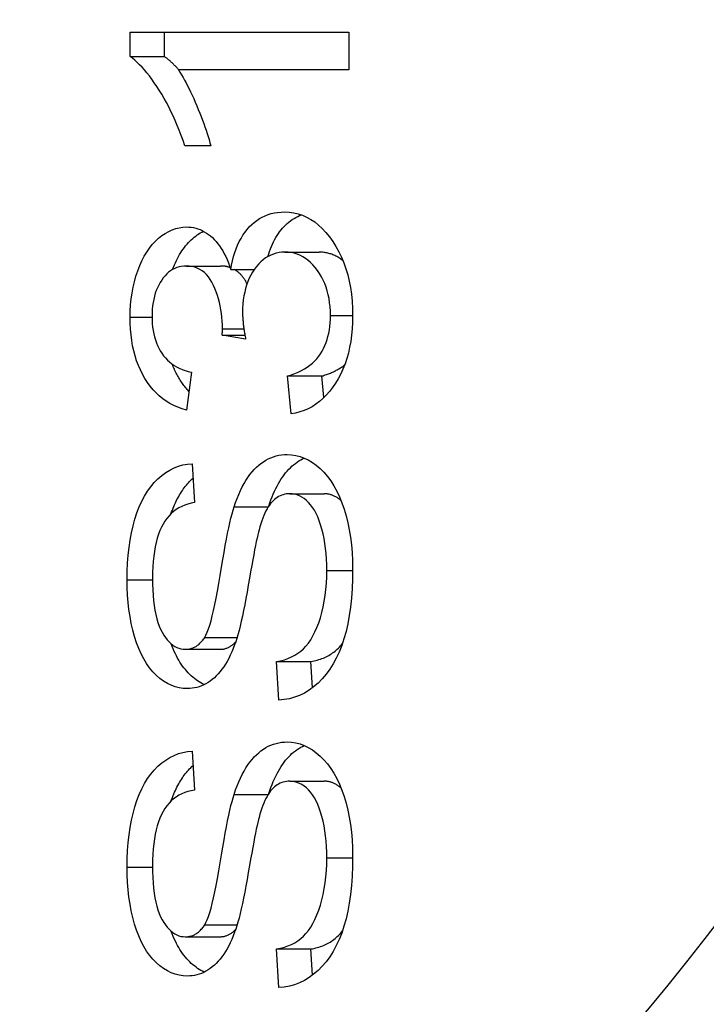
# Model space of a CAD drawing. Header units: inches. Extents: x 4.7 to 53.3, y 4.9 to 37.1.
# Tile 12 of 27: x 38.034 to 38.145, y 21.153 to 21.313. Entities that reach past the tile are written whole.
import ezdxf

# ---------------------------------------------------------------- set-up
doc = ezdxf.new("R2010")
doc.units = ezdxf.units.IN
doc.header["$MEASUREMENT"] = 0
doc.layers.add('Visible Edges(ANSI)', color=7, linetype='Continuous', lineweight=25)
doc.layers.add('Visible Tangent Edges(ANSI)', color=7, linetype='Continuous', lineweight=25)

msp = doc.modelspace()

# ---------------------------------------------------------------- linework, layer by layer
at = {"layer": 'Visible Edges(ANSI)'}
for p, q in [((38.05147, 21.31064), (38.08696, 21.31064)), ((38.05147, 21.30668), (38.05147, 21.31064)), ((38.05704, 21.30668), (38.05704, 21.31064)), ((38.08696, 21.31064), (38.08696, 21.30451)), ((38.05147, 21.30668), (38.05704, 21.30668)), ((38.08696, 21.30451), (38.05931, 21.30451)), ((38.06454, 21.29223), (38.06033, 21.29223)), ((38.07658, 21.27497), (38.08215, 21.27497)), ((38.06055, 21.27272), (38.06612, 21.27272)), ((38.0678, 21.27215), (38.07161, 21.27215)), ((38.0664, 21.26152), (38.07008, 21.26152)), ((38.0702, 21.26087), (38.0664, 21.26152)), ((38.06141, 21.2555), (38.06063, 21.24936)), ((38.07701, 21.25489), (38.08258, 21.25489)), ((38.07758, 21.24875), (38.07701, 21.25489)), ((38.08291, 21.25138), (38.08258, 21.25489)), ((38.06155, 21.24067), (38.0619, 21.23435)), ((38.07736, 21.23579), (38.08293, 21.23579)), ((38.06041, 21.21057), (38.06598, 21.21057)), ((38.07521, 21.20858), (38.08078, 21.20858)), ((38.07559, 21.20233), (38.07521, 21.20858)), ((38.08103, 21.20433), (38.08078, 21.20858)), ((38.06155, 21.19406), (38.0619, 21.18774)), ((38.07736, 21.18919), (38.08293, 21.18919)), ((38.06041, 21.16396), (38.06598, 21.16396)), ((38.07521, 21.16198), (38.08078, 21.16198)), ((38.07559, 21.15573), (38.07521, 21.16198)), ((38.08103, 21.15772), (38.08078, 21.16198))]:
    msp.add_line(p, q, dxfattribs=at)
at = {"layer": 'Visible Edges(ANSI)', "flags": 128}
for points in [[(38.06033, 21.29223), (38.06005, 21.29308), (38.05975, 21.29391), (38.05944, 21.29473), (38.05912, 21.29552), (38.05879, 21.2963), (38.05845, 21.29706), (38.0581, 21.2978), (38.05774, 21.29852), (38.05737, 21.29922), (38.05699, 21.29991), (38.0566, 21.30058), (38.0562, 21.30123), (38.05579, 21.30185), (38.05539, 21.30245), (38.05499, 21.30301), (38.05459, 21.30355), (38.05419, 21.30405), (38.0538, 21.30452), (38.0534, 21.30495), (38.05301, 21.30536), (38.05262, 21.30574), (38.05224, 21.30608), (38.05185, 21.3064), (38.05147, 21.30668)], [(38.05937, 21.30451), (38.05927, 21.30462), (38.05917, 21.30473), (38.05908, 21.30484), (38.05898, 21.30495), (38.05888, 21.30505), (38.05878, 21.30516), (38.05868, 21.30526), (38.05858, 21.30536), (38.05849, 21.30545), (38.05839, 21.30555), (38.05829, 21.30564), (38.05819, 21.30573), (38.0581, 21.30582), (38.058, 21.30591), (38.0579, 21.306), (38.05781, 21.30608), (38.05771, 21.30616), (38.05761, 21.30624), (38.05752, 21.30632), (38.05742, 21.3064), (38.05732, 21.30647), (38.05723, 21.30654), (38.05713, 21.30661), (38.05704, 21.30668)], [(38.05931, 21.30451), (38.05956, 21.30413), (38.0598, 21.30373), (38.06005, 21.30331), (38.0603, 21.30288), (38.06055, 21.30242), (38.0608, 21.30195), (38.06104, 21.30145), (38.06129, 21.30094), (38.06154, 21.30041), (38.06179, 21.29986), (38.06204, 21.29929), (38.06229, 21.29869), (38.06253, 21.2981), (38.06277, 21.29751), (38.06299, 21.29694), (38.0632, 21.29638), (38.06341, 21.29582), (38.0636, 21.29528), (38.06378, 21.29475), (38.06395, 21.29422), (38.06411, 21.29371), (38.06427, 21.29321), (38.06441, 21.29272), (38.06454, 21.29223)], [(38.0678, 21.27215), (38.06793, 21.27288), (38.06808, 21.27358), (38.06826, 21.27425), (38.06846, 21.2749), (38.06867, 21.27552), (38.06891, 21.27611), (38.06917, 21.27667), (38.06946, 21.2772), (38.06976, 21.2777), (38.07009, 21.27818), (38.07043, 21.27863), (38.0708, 21.27905), (38.07119, 21.27944), (38.07159, 21.27979), (38.07201, 21.28012), (38.07245, 21.2804), (38.0729, 21.28066), (38.07337, 21.28088), (38.07385, 21.28106), (38.07435, 21.28122), (38.07486, 21.28134), (38.07539, 21.28142), (38.07594, 21.28147), (38.0765, 21.28149)], [(38.07383, 21.27427), (38.07396, 21.27469), (38.07409, 21.2751), (38.07424, 21.2755), (38.07439, 21.27589), (38.07455, 21.27627), (38.07473, 21.27663), (38.07491, 21.27698), (38.0751, 21.27733), (38.0753, 21.27765), (38.07551, 21.27797), (38.07572, 21.27827), (38.07595, 21.27857), (38.07619, 21.27885), (38.07643, 21.27912), (38.07669, 21.27937), (38.07695, 21.27961), (38.07721, 21.27984), (38.07749, 21.28005), (38.07777, 21.28025), (38.07805, 21.28043), (38.07835, 21.2806), (38.07865, 21.28075), (38.07896, 21.28089), (38.07927, 21.28101)], [(38.0765, 21.28149), (38.07726, 21.28145), (38.078, 21.28136), (38.07872, 21.28119), (38.07942, 21.28096), (38.0801, 21.28066), (38.08076, 21.28029), (38.08141, 21.27986), (38.08203, 21.27936), (38.08263, 21.2788), (38.08322, 21.27817), (38.08378, 21.27747), (38.08433, 21.27671), (38.08484, 21.27589), (38.08531, 21.27504), (38.08574, 21.27416), (38.08612, 21.27324), (38.08646, 21.27229), (38.08675, 21.2713), (38.08699, 21.27028), (38.08719, 21.26922), (38.08735, 21.26813), (38.08746, 21.267), (38.08753, 21.26584), (38.08755, 21.26464)], [(38.05147, 21.26441), (38.05149, 21.26542), (38.05155, 21.26641), (38.05164, 21.26738), (38.05178, 21.26834), (38.05195, 21.26927), (38.05217, 21.27018), (38.05242, 21.27107), (38.05271, 21.27194), (38.05303, 21.27278), (38.05338, 21.27356), (38.05376, 21.2743), (38.05417, 21.27499), (38.05461, 21.27562), (38.05507, 21.2762), (38.05557, 21.27674), (38.05609, 21.27722), (38.05663, 21.27765), (38.05718, 21.27802), (38.05773, 21.27833), (38.0583, 21.27859), (38.05887, 21.27879), (38.05945, 21.27893), (38.06003, 21.27902), (38.06063, 21.27905)], [(38.06063, 21.27905), (38.06101, 21.27904), (38.06138, 21.279), (38.06175, 21.27894), (38.06211, 21.27886), (38.06247, 21.27875), (38.06282, 21.27862), (38.06316, 21.27846), (38.0635, 21.27828), (38.06384, 21.27807), (38.06417, 21.27784), (38.06449, 21.27759), (38.06481, 21.27732), (38.06512, 21.27701), (38.06541, 21.27669), (38.0657, 21.27634), (38.06598, 21.27597), (38.06624, 21.27558), (38.0665, 21.27516), (38.06674, 21.27471), (38.06697, 21.27425), (38.0672, 21.27376), (38.06741, 21.27325), (38.06761, 21.27271), (38.0678, 21.27215)], [(38.05835, 21.27215), (38.0585, 21.27252), (38.05865, 21.27289), (38.05881, 21.27325), (38.05897, 21.2736), (38.05914, 21.27394), (38.05931, 21.27427), (38.05949, 21.27458), (38.05968, 21.27489), (38.05987, 21.27519), (38.06007, 21.27547), (38.06027, 21.27575), (38.06048, 21.27602), (38.0607, 21.27627), (38.06092, 21.27652), (38.06115, 21.27675), (38.06138, 21.27697), (38.06162, 21.27719), (38.06186, 21.27739), (38.06211, 21.27758), (38.06235, 21.27776), (38.0626, 21.27793), (38.06285, 21.27808), (38.0631, 21.27823), (38.06335, 21.27836)], [(38.07658, 21.27497), (38.07609, 21.27495), (38.07562, 21.27489), (38.07515, 21.2748), (38.07471, 21.27466), (38.07427, 21.27449), (38.07385, 21.27428), (38.07345, 21.27403), (38.07306, 21.27374), (38.07269, 21.27342), (38.07233, 21.27305), (38.07198, 21.27265), (38.07165, 21.27221), (38.07134, 21.27174), (38.07106, 21.27125), (38.0708, 21.27073), (38.07057, 21.2702), (38.07037, 21.26964), (38.0702, 21.26907), (38.07005, 21.26847), (38.06993, 21.26786), (38.06983, 21.26722), (38.06977, 21.26656), (38.06972, 21.26588), (38.06971, 21.26518)], [(38.08397, 21.26468), (38.08395, 21.2654), (38.08391, 21.26609), (38.08383, 21.26677), (38.08373, 21.26743), (38.0836, 21.26806), (38.08343, 21.26868), (38.08324, 21.26928), (38.08302, 21.26986), (38.08277, 21.27043), (38.08249, 21.27097), (38.08218, 21.27149), (38.08184, 21.272), (38.08148, 21.27247), (38.0811, 21.27291), (38.08071, 21.2733), (38.08031, 21.27365), (38.07989, 21.27396), (38.07946, 21.27423), (38.07901, 21.27446), (38.07856, 21.27464), (38.07808, 21.27479), (38.0776, 21.27489), (38.0771, 21.27495), (38.07658, 21.27497)], [(38.086, 21.27355), (38.08586, 21.27367), (38.08571, 21.27378), (38.08557, 21.27388), (38.08542, 21.27398), (38.08528, 21.27408), (38.08513, 21.27417), (38.08497, 21.27426), (38.08482, 21.27434), (38.08467, 21.27442), (38.08451, 21.27449), (38.08435, 21.27455), (38.08419, 21.27462), (38.08403, 21.27467), (38.08387, 21.27472), (38.08371, 21.27477), (38.08354, 21.27481), (38.08337, 21.27485), (38.0832, 21.27488), (38.08303, 21.27491), (38.08286, 21.27493), (38.08268, 21.27495), (38.08251, 21.27496), (38.08233, 21.27497), (38.08215, 21.27497)], [(38.06055, 21.27272), (38.06016, 21.27271), (38.05977, 21.27266), (38.0594, 21.27258), (38.05904, 21.27247), (38.0587, 21.27233), (38.05836, 21.27215), (38.05804, 21.27194), (38.05772, 21.27171), (38.05742, 21.27144), (38.05713, 21.27113), (38.05685, 21.2708), (38.05659, 21.27044), (38.05634, 21.27005), (38.05611, 21.26964), (38.0559, 21.26921), (38.05572, 21.26876), (38.05556, 21.2683), (38.05542, 21.26782), (38.0553, 21.26731), (38.0552, 21.26679), (38.05512, 21.26626), (38.05507, 21.2657), (38.05504, 21.26512), (38.05503, 21.26453)], [(38.06645, 21.26251), (38.06644, 21.26316), (38.06641, 21.2638), (38.06636, 21.26442), (38.06629, 21.26504), (38.0662, 21.26564), (38.06609, 21.26624), (38.06596, 21.26682), (38.0658, 21.2674), (38.06563, 21.26796), (38.06544, 21.26851), (38.06523, 21.26905), (38.065, 21.26958), (38.06474, 21.27008), (38.06447, 21.27054), (38.06417, 21.27095), (38.06385, 21.27133), (38.06352, 21.27165), (38.06316, 21.27194), (38.06278, 21.27218), (38.06237, 21.27237), (38.06195, 21.27253), (38.0615, 21.27264), (38.06104, 21.2727), (38.06055, 21.27272)], [(38.06769, 21.27247), (38.06763, 21.27249), (38.06757, 21.27251), (38.06751, 21.27253), (38.06745, 21.27255), (38.06739, 21.27256), (38.06732, 21.27258), (38.06726, 21.2726), (38.0672, 21.27261), (38.06713, 21.27262), (38.06707, 21.27264), (38.067, 21.27265), (38.06694, 21.27266), (38.06687, 21.27267), (38.0668, 21.27268), (38.06674, 21.27269), (38.06667, 21.27269), (38.0666, 21.2727), (38.06653, 21.27271), (38.06647, 21.27271), (38.0664, 21.27272), (38.06633, 21.27272), (38.06626, 21.27272), (38.06619, 21.27272), (38.06612, 21.27272)], [(38.07044, 21.26984), (38.07037, 21.26997), (38.0703, 21.2701), (38.07023, 21.27022), (38.07016, 21.27035), (38.07008, 21.27047), (38.07001, 21.27058), (38.06993, 21.2707), (38.06985, 21.27081), (38.06977, 21.27091), (38.06969, 21.27102), (38.06961, 21.27112), (38.06952, 21.27122), (38.06944, 21.27131), (38.06935, 21.2714), (38.06926, 21.27149), (38.06917, 21.27158), (38.06908, 21.27166), (38.06898, 21.27174), (38.06889, 21.27182), (38.06879, 21.27189), (38.06869, 21.27196), (38.06859, 21.27203), (38.06849, 21.27209), (38.06839, 21.27215)], [(38.06063, 21.24936), (38.05992, 21.24957), (38.05923, 21.24982), (38.05857, 21.25011), (38.05794, 21.25044), (38.05733, 21.25081), (38.05676, 21.25121), (38.05621, 21.25166), (38.05568, 21.25215), (38.05519, 21.25267), (38.05472, 21.25324), (38.05428, 21.25384), (38.05387, 21.25449), (38.05348, 21.25516), (38.05313, 21.25587), (38.05282, 21.2566), (38.05253, 21.25736), (38.05228, 21.25815), (38.05207, 21.25896), (38.05188, 21.2598), (38.05173, 21.26067), (38.05162, 21.26156), (38.05153, 21.26249), (38.05148, 21.26344), (38.05147, 21.26441)], [(38.05503, 21.26453), (38.05504, 21.26394), (38.05507, 21.26337), (38.05512, 21.26281), (38.0552, 21.26227), (38.0553, 21.26175), (38.05542, 21.26125), (38.05557, 21.26076), (38.05573, 21.26029), (38.05592, 21.25983), (38.05613, 21.25939), (38.05636, 21.25897), (38.05661, 21.25857), (38.05689, 21.25818), (38.05719, 21.25782), (38.05751, 21.25748), (38.05785, 21.25717), (38.05822, 21.25687), (38.05861, 21.25661), (38.05902, 21.25636), (38.05945, 21.25614), (38.05991, 21.25595), (38.06039, 21.25577), (38.06089, 21.25562), (38.06141, 21.2555)], [(38.06971, 21.26518), (38.06971, 21.26503), (38.06971, 21.26489), (38.06972, 21.26473), (38.06972, 21.26458), (38.06973, 21.26442), (38.06974, 21.26426), (38.06975, 21.2641), (38.06977, 21.26394), (38.06978, 21.26377), (38.0698, 21.2636), (38.06981, 21.26342), (38.06983, 21.26324), (38.06985, 21.26306), (38.06988, 21.26288), (38.0699, 21.26269), (38.06993, 21.2625), (38.06995, 21.26231), (38.06998, 21.26211), (38.07002, 21.26191), (38.07005, 21.26171), (38.07008, 21.2615), (38.07012, 21.2613), (38.07016, 21.26109), (38.0702, 21.26087)], [(38.07701, 21.25489), (38.07762, 21.25508), (38.07819, 21.25528), (38.07873, 21.25551), (38.07925, 21.25576), (38.07973, 21.25603), (38.08019, 21.25632), (38.08062, 21.25663), (38.08102, 21.25696), (38.08139, 21.25731), (38.08174, 21.25768), (38.08205, 21.25808), (38.08234, 21.25849), (38.0826, 21.25892), (38.08283, 21.25936), (38.08305, 21.25983), (38.08324, 21.2603), (38.08341, 21.2608), (38.08356, 21.2613), (38.08368, 21.26183), (38.08379, 21.26237), (38.08386, 21.26292), (38.08392, 21.26349), (38.08396, 21.26408), (38.08397, 21.26468)], [(38.08755, 21.26464), (38.08753, 21.26356), (38.08747, 21.26251), (38.08738, 21.26149), (38.08724, 21.2605), (38.08707, 21.25954), (38.08686, 21.25861), (38.08661, 21.25772), (38.08632, 21.25685), (38.08599, 21.25602), (38.08562, 21.25522), (38.08522, 21.25445), (38.08478, 21.25371), (38.0843, 21.25301), (38.0838, 21.25236), (38.08328, 21.25177), (38.08274, 21.25122), (38.08218, 21.25073), (38.08159, 21.2503), (38.08098, 21.24991), (38.08034, 21.24957), (38.07969, 21.24929), (38.07901, 21.24906), (38.07831, 21.24888), (38.07758, 21.24875)], [(38.0664, 21.26152), (38.0664, 21.26157), (38.06641, 21.26162), (38.06641, 21.26168), (38.06641, 21.26173), (38.06642, 21.26178), (38.06642, 21.26182), (38.06642, 21.26187), (38.06643, 21.26192), (38.06643, 21.26196), (38.06643, 21.26201), (38.06644, 21.26205), (38.06644, 21.26209), (38.06644, 21.26213), (38.06644, 21.26217), (38.06644, 21.26221), (38.06644, 21.26225), (38.06645, 21.26228), (38.06645, 21.26232), (38.06645, 21.26235), (38.06645, 21.26239), (38.06645, 21.26242), (38.06645, 21.26245), (38.06645, 21.26248), (38.06645, 21.26251)], [(38.06102, 21.25239), (38.06088, 21.25254), (38.06074, 21.25269), (38.0606, 21.25285), (38.06047, 21.25301), (38.06034, 21.25317), (38.06021, 21.25334), (38.06008, 21.25351), (38.05996, 21.25368), (38.05984, 21.25386), (38.05972, 21.25404), (38.0596, 21.25422), (38.05948, 21.25441), (38.05937, 21.2546), (38.05926, 21.25479), (38.05915, 21.25498), (38.05905, 21.25517), (38.05894, 21.25537), (38.05884, 21.25557), (38.05875, 21.25577), (38.05865, 21.25598), (38.05856, 21.25618), (38.05847, 21.25639), (38.05838, 21.2566), (38.0583, 21.25682)], [(38.08258, 21.25489), (38.08276, 21.25494), (38.08294, 21.255), (38.08312, 21.25505), (38.0833, 21.25511), (38.08347, 21.25518), (38.08364, 21.25524), (38.08381, 21.2553), (38.08397, 21.25537), (38.08413, 21.25544), (38.08429, 21.25551), (38.08445, 21.25558), (38.0846, 21.25566), (38.08475, 21.25573), (38.0849, 21.25581), (38.08505, 21.25589), (38.08519, 21.25597), (38.08534, 21.25605), (38.08547, 21.25614), (38.08561, 21.25622), (38.08575, 21.25631), (38.08588, 21.2564), (38.08601, 21.25649), (38.08613, 21.25659), (38.08626, 21.25668)], [(38.06834, 21.23366), (38.06858, 21.23437), (38.06883, 21.23505), (38.0691, 21.23569), (38.06937, 21.2363), (38.06966, 21.23689), (38.06995, 21.23744), (38.07026, 21.23796), (38.07058, 21.23845), (38.0709, 21.2389), (38.07124, 21.23933), (38.07159, 21.23972), (38.07195, 21.24008), (38.07232, 21.24041), (38.07269, 21.24072), (38.07308, 21.24099), (38.07348, 21.24124), (38.07388, 21.24145), (38.07429, 21.24164), (38.07471, 21.2418), (38.07515, 21.24193), (38.07559, 21.24203), (38.07604, 21.2421), (38.07649, 21.24214), (38.07696, 21.24216)], [(38.07696, 21.24216), (38.07766, 21.24212), (38.07835, 21.24202), (38.07904, 21.24184), (38.07971, 21.24159), (38.08037, 21.24127), (38.08102, 21.24087), (38.08165, 21.24041), (38.08228, 21.23987), (38.08289, 21.23927), (38.08346, 21.2386), (38.084, 21.23788), (38.0845, 21.23709), (38.08497, 21.23623), (38.0854, 21.23532), (38.0858, 21.23434), (38.08616, 21.2333), (38.08649, 21.23221), (38.08677, 21.23109), (38.08701, 21.22994), (38.0872, 21.22875), (38.08736, 21.22753), (38.08746, 21.22628), (38.08753, 21.22499), (38.08755, 21.22368)], [(38.05098, 21.22185), (38.051, 21.22322), (38.05106, 21.22455), (38.05116, 21.22583), (38.0513, 21.22708), (38.05148, 21.22829), (38.0517, 21.22945), (38.05195, 21.23058), (38.05225, 21.23166), (38.05258, 21.23269), (38.05296, 21.23366), (38.05337, 21.23457), (38.05382, 21.23542), (38.0543, 21.23621), (38.05482, 21.23694), (38.05538, 21.23761), (38.05598, 21.23821), (38.05661, 21.23876), (38.05725, 21.23923), (38.05792, 21.23964), (38.05861, 21.23998), (38.05931, 21.24026), (38.06004, 21.24046), (38.06078, 21.2406), (38.06155, 21.24067)], [(38.07395, 21.23379), (38.07412, 21.2343), (38.07431, 21.2348), (38.0745, 21.23528), (38.07469, 21.23575), (38.07489, 21.2362), (38.0751, 21.23663), (38.07531, 21.23704), (38.07552, 21.23744), (38.07575, 21.23782), (38.07597, 21.23819), (38.07621, 21.23854), (38.07645, 21.23887), (38.07669, 21.23918), (38.07694, 21.23948), (38.0772, 21.23976), (38.07746, 21.24002), (38.07772, 21.24027), (38.07799, 21.24051), (38.07827, 21.24072), (38.07855, 21.24093), (38.07884, 21.24111), (38.07913, 21.24128), (38.07942, 21.24144), (38.07972, 21.24158)], [(38.0581, 21.23255), (38.05821, 21.23285), (38.05832, 21.23315), (38.05844, 21.23345), (38.05856, 21.23374), (38.05868, 21.23402), (38.05881, 21.2343), (38.05894, 21.23457), (38.05907, 21.23484), (38.05921, 21.2351), (38.05935, 21.23536), (38.05949, 21.2356), (38.05964, 21.23585), (38.05979, 21.23609), (38.05994, 21.23632), (38.0601, 21.23655), (38.06026, 21.23677), (38.06042, 21.23698), (38.06059, 21.23719), (38.06076, 21.2374), (38.06094, 21.23759), (38.06112, 21.23779), (38.0613, 21.23797), (38.06149, 21.23816), (38.06168, 21.23833)], [(38.07736, 21.23579), (38.07709, 21.23579), (38.07682, 21.23576), (38.07656, 21.23571), (38.0763, 21.23564), (38.07605, 21.23556), (38.0758, 21.23546), (38.07556, 21.23533), (38.07533, 21.23519), (38.0751, 21.23503), (38.07488, 21.23485), (38.07466, 21.23466), (38.07445, 21.23444), (38.07425, 21.2342), (38.07405, 21.23394), (38.07386, 21.23365), (38.07367, 21.23334), (38.07349, 21.233), (38.07332, 21.23264), (38.07315, 21.23225), (38.07298, 21.23183), (38.07282, 21.23139), (38.07267, 21.23093), (38.07252, 21.23044), (38.07238, 21.22993)], [(38.08337, 21.22337), (38.08336, 21.2243), (38.08332, 21.2252), (38.08326, 21.22608), (38.08318, 21.22693), (38.08306, 21.22775), (38.08293, 21.22855), (38.08277, 21.22932), (38.08258, 21.23006), (38.08237, 21.23076), (38.08214, 21.23142), (38.0819, 21.23203), (38.08164, 21.2326), (38.08135, 21.23312), (38.08105, 21.23359), (38.08073, 21.23401), (38.0804, 21.23438), (38.08005, 21.23471), (38.07969, 21.235), (38.07932, 21.23524), (38.07894, 21.23544), (38.07856, 21.2356), (38.07817, 21.23571), (38.07777, 21.23577), (38.07736, 21.23579)], [(38.08567, 21.23466), (38.08557, 21.23475), (38.08546, 21.23484), (38.08535, 21.23493), (38.08525, 21.23501), (38.08514, 21.23508), (38.08503, 21.23516), (38.08492, 21.23523), (38.08481, 21.23529), (38.08469, 21.23535), (38.08458, 21.23541), (38.08447, 21.23546), (38.08435, 21.23551), (38.08424, 21.23556), (38.08412, 21.2356), (38.08401, 21.23564), (38.08389, 21.23567), (38.08377, 21.2357), (38.08366, 21.23572), (38.08354, 21.23575), (38.08342, 21.23576), (38.0833, 21.23578), (38.08318, 21.23579), (38.08305, 21.23579), (38.08293, 21.23579)], [(38.0619, 21.23435), (38.06135, 21.23425), (38.06082, 21.23411), (38.06032, 21.23394), (38.05984, 21.23374), (38.05938, 21.2335), (38.05894, 21.23323), (38.05853, 21.23293), (38.05814, 21.23258), (38.05778, 21.23221), (38.05743, 21.2318), (38.05711, 21.23136), (38.05682, 21.23088), (38.05654, 21.23036), (38.05629, 21.22981), (38.05607, 21.22922), (38.05587, 21.22858), (38.05569, 21.22791), (38.05553, 21.2272), (38.0554, 21.22645), (38.0553, 21.22566), (38.05521, 21.22483), (38.05515, 21.22397), (38.05512, 21.22306), (38.05511, 21.22211)], [(38.06357, 21.21251), (38.06377, 21.21288), (38.06397, 21.21333), (38.06418, 21.21387), (38.06438, 21.21449), (38.06459, 21.2152), (38.0648, 21.21599), (38.06501, 21.21687), (38.06522, 21.21784), (38.06543, 21.21889), (38.06564, 21.22002), (38.06586, 21.22124), (38.06607, 21.22255), (38.06629, 21.22387), (38.0665, 21.22511), (38.0667, 21.22628), (38.0669, 21.22738), (38.0671, 21.22842), (38.06729, 21.22938), (38.06747, 21.23027), (38.06765, 21.23109), (38.06783, 21.23184), (38.068, 21.23252), (38.06817, 21.23312), (38.06834, 21.23366)], [(38.07238, 21.22993), (38.07228, 21.22955), (38.07217, 21.22912), (38.07206, 21.22861), (38.07193, 21.22803), (38.0718, 21.22739), (38.07166, 21.22668), (38.07151, 21.2259), (38.07136, 21.22506), (38.07119, 21.22414), (38.07102, 21.22316), (38.07083, 21.22211), (38.07064, 21.22099), (38.07045, 21.21986), (38.07025, 21.2188), (38.07006, 21.21779), (38.06987, 21.21684), (38.06969, 21.21594), (38.0695, 21.21511), (38.06931, 21.21433), (38.06913, 21.2136), (38.06895, 21.21294), (38.06877, 21.21233), (38.06859, 21.21178), (38.06842, 21.21129)], [(38.07521, 21.20858), (38.07586, 21.20872), (38.07648, 21.20889), (38.07707, 21.20909), (38.07763, 21.20933), (38.07816, 21.20961), (38.07866, 21.20992), (38.07913, 21.21027), (38.07957, 21.21066), (38.07999, 21.21109), (38.08038, 21.21158), (38.08076, 21.21213), (38.08111, 21.21273), (38.08144, 21.21339), (38.08176, 21.2141), (38.08205, 21.21487), (38.08232, 21.21569), (38.08257, 21.21656), (38.08278, 21.21745), (38.08296, 21.21837), (38.08311, 21.21932), (38.08323, 21.22029), (38.08331, 21.22129), (38.08336, 21.22232), (38.08337, 21.22337)], [(38.08755, 21.22368), (38.08753, 21.22201), (38.08746, 21.22041), (38.08735, 21.21888), (38.0872, 21.21742), (38.087, 21.21603), (38.08676, 21.21471), (38.08648, 21.21346), (38.08615, 21.21228), (38.08578, 21.21117), (38.08536, 21.21012), (38.0849, 21.20913), (38.0844, 21.2082), (38.08385, 21.20733), (38.08326, 21.20652), (38.08262, 21.20578), (38.08195, 21.2051), (38.08123, 21.20448), (38.0805, 21.20395), (38.07974, 21.20348), (38.07895, 21.2031), (38.07815, 21.20279), (38.07732, 21.20256), (38.07646, 21.20241), (38.07559, 21.20233)], [(38.06074, 21.2042), (38.06007, 21.20424), (38.05941, 21.20434), (38.05877, 21.2045), (38.05814, 21.20474), (38.05752, 21.20504), (38.05691, 21.20541), (38.05631, 21.20585), (38.05573, 21.20635), (38.05516, 21.20692), (38.05464, 21.20756), (38.05414, 21.20825), (38.05368, 21.209), (38.05326, 21.20982), (38.05287, 21.2107), (38.05252, 21.21164), (38.0522, 21.21264), (38.05191, 21.21369), (38.05166, 21.21477), (38.05146, 21.21588), (38.05129, 21.21701), (38.05115, 21.21818), (38.05106, 21.21937), (38.051, 21.22059), (38.05098, 21.22185)], [(38.05511, 21.22211), (38.05512, 21.22113), (38.05515, 21.2202), (38.0552, 21.21931), (38.05528, 21.21846), (38.05538, 21.21766), (38.0555, 21.21691), (38.05564, 21.2162), (38.0558, 21.21553), (38.05599, 21.21491), (38.05619, 21.21434), (38.05642, 21.21381), (38.05667, 21.21333), (38.05693, 21.21289), (38.05721, 21.21248), (38.05749, 21.21212), (38.05778, 21.21179), (38.05808, 21.21151), (38.05839, 21.21126), (38.0587, 21.21105), (38.05903, 21.21087), (38.05936, 21.21074), (38.0597, 21.21064), (38.06006, 21.21058), (38.06041, 21.21057)], [(38.06041, 21.21057), (38.06057, 21.21057), (38.06073, 21.21058), (38.06088, 21.2106), (38.06103, 21.21062), (38.06118, 21.21065), (38.06133, 21.21069), (38.06147, 21.21073), (38.06162, 21.21078), (38.06175, 21.21084), (38.06189, 21.2109), (38.06203, 21.21097), (38.06216, 21.21105), (38.06229, 21.21114), (38.06242, 21.21123), (38.06254, 21.21132), (38.06267, 21.21143), (38.06279, 21.21154), (38.06291, 21.21166), (38.06302, 21.21178), (38.06314, 21.21192), (38.06325, 21.21205), (38.06336, 21.2122), (38.06346, 21.21235), (38.06357, 21.21251)], [(38.06598, 21.21057), (38.06611, 21.21057), (38.06623, 21.21057), (38.06636, 21.21058), (38.06648, 21.2106), (38.0666, 21.21062), (38.06672, 21.21064), (38.06683, 21.21067), (38.06695, 21.2107), (38.06706, 21.21074), (38.06718, 21.21078), (38.06729, 21.21082), (38.0674, 21.21087), (38.0675, 21.21093), (38.06761, 21.21098), (38.06772, 21.21105), (38.06782, 21.21111), (38.06792, 21.21118), (38.06802, 21.21126), (38.06812, 21.21133), (38.06822, 21.21142), (38.06832, 21.21151), (38.06841, 21.2116), (38.06851, 21.21169), (38.0686, 21.21179)], [(38.06349, 21.20484), (38.06322, 21.20497), (38.06295, 21.20512), (38.06269, 21.20528), (38.06242, 21.20545), (38.06216, 21.20563), (38.0619, 21.20583), (38.06165, 21.20604), (38.06139, 21.20626), (38.06114, 21.2065), (38.0609, 21.20675), (38.06066, 21.207), (38.06043, 21.20728), (38.0602, 21.20756), (38.05998, 21.20785), (38.05977, 21.20816), (38.05956, 21.20848), (38.05937, 21.20881), (38.05917, 21.20915), (38.05899, 21.2095), (38.05881, 21.20986), (38.05863, 21.21024), (38.05847, 21.21063), (38.05831, 21.21103), (38.05815, 21.21144)], [(38.06842, 21.21129), (38.06819, 21.21071), (38.06796, 21.21015), (38.06772, 21.20961), (38.06747, 21.2091), (38.06721, 21.20862), (38.06694, 21.20816), (38.06666, 21.20773), (38.06637, 21.20733), (38.06607, 21.20695), (38.06577, 21.20659), (38.06545, 21.20626), (38.06513, 21.20595), (38.0648, 21.20567), (38.06446, 21.20542), (38.06412, 21.20519), (38.06377, 21.20498), (38.06341, 21.2048), (38.06305, 21.20464), (38.06268, 21.20451), (38.0623, 21.2044), (38.06192, 21.20431), (38.06153, 21.20425), (38.06114, 21.20421), (38.06074, 21.2042)], [(38.08078, 21.20858), (38.08105, 21.20863), (38.08131, 21.20869), (38.08158, 21.20875), (38.08183, 21.20882), (38.08208, 21.2089), (38.08233, 21.20898), (38.08257, 21.20906), (38.08281, 21.20916), (38.08304, 21.20926), (38.08326, 21.20936), (38.08348, 21.20947), (38.0837, 21.20959), (38.08391, 21.20971), (38.08411, 21.20984), (38.08431, 21.20998), (38.08451, 21.21012), (38.0847, 21.21027), (38.08488, 21.21043), (38.08506, 21.21059), (38.08524, 21.21075), (38.08541, 21.21093), (38.08558, 21.21112), (38.08574, 21.21131), (38.0859, 21.21152)], [(38.05098, 21.17524), (38.051, 21.17661), (38.05106, 21.17794), (38.05116, 21.17923), (38.0513, 21.18047), (38.05148, 21.18168), (38.0517, 21.18284), (38.05195, 21.18397), (38.05225, 21.18505), (38.05258, 21.18608), (38.05296, 21.18705), (38.05337, 21.18796), (38.05382, 21.18881), (38.0543, 21.1896), (38.05482, 21.19033), (38.05538, 21.191), (38.05598, 21.19161), (38.05661, 21.19215), (38.05725, 21.19262), (38.05792, 21.19303), (38.05861, 21.19337), (38.05931, 21.19365), (38.06004, 21.19385), (38.06078, 21.19399), (38.06155, 21.19406)], [(38.06834, 21.18705), (38.06858, 21.18776), (38.06883, 21.18844), (38.0691, 21.18908), (38.06937, 21.1897), (38.06966, 21.19028), (38.06995, 21.19083), (38.07026, 21.19135), (38.07058, 21.19184), (38.0709, 21.19229), (38.07124, 21.19272), (38.07159, 21.19311), (38.07195, 21.19347), (38.07232, 21.19381), (38.07269, 21.19411), (38.07308, 21.19438), (38.07348, 21.19463), (38.07388, 21.19484), (38.07429, 21.19503), (38.07471, 21.19519), (38.07515, 21.19532), (38.07559, 21.19542), (38.07604, 21.19549), (38.07649, 21.19554), (38.07696, 21.19555)], [(38.07395, 21.18718), (38.07412, 21.18769), (38.07431, 21.18819), (38.0745, 21.18867), (38.07469, 21.18914), (38.07489, 21.18959), (38.0751, 21.19002), (38.07531, 21.19043), (38.07552, 21.19083), (38.07575, 21.19121), (38.07597, 21.19158), (38.07621, 21.19193), (38.07645, 21.19226), (38.07669, 21.19257), (38.07694, 21.19287), (38.0772, 21.19315), (38.07746, 21.19342), (38.07772, 21.19366), (38.07799, 21.1939), (38.07827, 21.19411), (38.07855, 21.19432), (38.07884, 21.1945), (38.07913, 21.19468), (38.07942, 21.19483), (38.07972, 21.19497)], [(38.07696, 21.19555), (38.07766, 21.19551), (38.07835, 21.19541), (38.07904, 21.19523), (38.07971, 21.19498), (38.08037, 21.19466), (38.08102, 21.19426), (38.08165, 21.1938), (38.08228, 21.19326), (38.08289, 21.19266), (38.08346, 21.192), (38.084, 21.19127), (38.0845, 21.19048), (38.08497, 21.18962), (38.0854, 21.18871), (38.0858, 21.18773), (38.08616, 21.18669), (38.08649, 21.1856), (38.08677, 21.18448), (38.08701, 21.18333), (38.0872, 21.18214), (38.08736, 21.18092), (38.08746, 21.17967), (38.08753, 21.17838), (38.08755, 21.17707)], [(38.0581, 21.18594), (38.05821, 21.18624), (38.05832, 21.18655), (38.05844, 21.18684), (38.05856, 21.18713), (38.05868, 21.18741), (38.05881, 21.18769), (38.05894, 21.18796), (38.05907, 21.18823), (38.05921, 21.18849), (38.05935, 21.18875), (38.05949, 21.189), (38.05964, 21.18924), (38.05979, 21.18948), (38.05994, 21.18971), (38.0601, 21.18994), (38.06026, 21.19016), (38.06042, 21.19037), (38.06059, 21.19058), (38.06076, 21.19079), (38.06094, 21.19099), (38.06112, 21.19118), (38.0613, 21.19137), (38.06149, 21.19155), (38.06168, 21.19172)], [(38.0619, 21.18774), (38.06135, 21.18764), (38.06082, 21.1875), (38.06032, 21.18734), (38.05984, 21.18713), (38.05938, 21.1869), (38.05894, 21.18662), (38.05853, 21.18632), (38.05814, 21.18598), (38.05778, 21.1856), (38.05743, 21.18519), (38.05711, 21.18475), (38.05682, 21.18427), (38.05654, 21.18376), (38.05629, 21.1832), (38.05607, 21.18261), (38.05587, 21.18197), (38.05569, 21.1813), (38.05553, 21.18059), (38.0554, 21.17984), (38.0553, 21.17905), (38.05521, 21.17822), (38.05515, 21.17736), (38.05512, 21.17645), (38.05511, 21.1755)], [(38.07736, 21.18919), (38.07709, 21.18918), (38.07682, 21.18915), (38.07656, 21.1891), (38.0763, 21.18904), (38.07605, 21.18895), (38.0758, 21.18885), (38.07556, 21.18873), (38.07533, 21.18858), (38.0751, 21.18843), (38.07488, 21.18825), (38.07466, 21.18805), (38.07445, 21.18783), (38.07425, 21.1876), (38.07405, 21.18733), (38.07386, 21.18704), (38.07367, 21.18673), (38.07349, 21.18639), (38.07332, 21.18603), (38.07315, 21.18564), (38.07298, 21.18522), (38.07282, 21.18479), (38.07267, 21.18432), (38.07252, 21.18383), (38.07238, 21.18332)], [(38.08337, 21.17676), (38.08336, 21.17769), (38.08332, 21.1786), (38.08326, 21.17947), (38.08318, 21.18032), (38.08306, 21.18114), (38.08293, 21.18194), (38.08277, 21.18271), (38.08258, 21.18345), (38.08237, 21.18416), (38.08214, 21.18481), (38.0819, 21.18543), (38.08164, 21.18599), (38.08135, 21.18651), (38.08105, 21.18698), (38.08073, 21.1874), (38.0804, 21.18778), (38.08005, 21.18811), (38.07969, 21.18839), (38.07932, 21.18864), (38.07894, 21.18883), (38.07856, 21.18899), (38.07817, 21.1891), (38.07777, 21.18916), (38.07736, 21.18919)], [(38.08567, 21.18805), (38.08557, 21.18815), (38.08546, 21.18823), (38.08535, 21.18832), (38.08525, 21.1884), (38.08514, 21.18848), (38.08503, 21.18855), (38.08492, 21.18862), (38.08481, 21.18868), (38.08469, 21.18874), (38.08458, 21.1888), (38.08447, 21.18885), (38.08435, 21.1889), (38.08424, 21.18895), (38.08412, 21.18899), (38.08401, 21.18903), (38.08389, 21.18906), (38.08377, 21.18909), (38.08366, 21.18912), (38.08354, 21.18914), (38.08342, 21.18915), (38.0833, 21.18917), (38.08318, 21.18918), (38.08305, 21.18918), (38.08293, 21.18919)], [(38.06357, 21.1659), (38.06377, 21.16627), (38.06397, 21.16672), (38.06418, 21.16726), (38.06438, 21.16788), (38.06459, 21.16859), (38.0648, 21.16938), (38.06501, 21.17026), (38.06522, 21.17123), (38.06543, 21.17228), (38.06564, 21.17341), (38.06586, 21.17464), (38.06607, 21.17594), (38.06629, 21.17726), (38.0665, 21.1785), (38.0667, 21.17967), (38.0669, 21.18078), (38.0671, 21.18181), (38.06729, 21.18277), (38.06747, 21.18366), (38.06765, 21.18448), (38.06783, 21.18523), (38.068, 21.18591), (38.06817, 21.18651), (38.06834, 21.18705)], [(38.07238, 21.18332), (38.07228, 21.18295), (38.07217, 21.18251), (38.07206, 21.182), (38.07193, 21.18143), (38.0718, 21.18078), (38.07166, 21.18007), (38.07151, 21.17929), (38.07136, 21.17845), (38.07119, 21.17753), (38.07102, 21.17655), (38.07083, 21.1755), (38.07064, 21.17438), (38.07045, 21.17326), (38.07025, 21.17219), (38.07006, 21.17118), (38.06987, 21.17023), (38.06969, 21.16933), (38.0695, 21.1685), (38.06931, 21.16772), (38.06913, 21.167), (38.06895, 21.16633), (38.06877, 21.16572), (38.06859, 21.16517), (38.06842, 21.16468)], [(38.07521, 21.16198), (38.07586, 21.16211), (38.07648, 21.16228), (38.07707, 21.16248), (38.07763, 21.16272), (38.07816, 21.163), (38.07866, 21.16332), (38.07913, 21.16367), (38.07957, 21.16405), (38.07999, 21.16449), (38.08038, 21.16497), (38.08076, 21.16552), (38.08111, 21.16612), (38.08144, 21.16678), (38.08176, 21.16749), (38.08205, 21.16826), (38.08232, 21.16908), (38.08257, 21.16995), (38.08278, 21.17084), (38.08296, 21.17176), (38.08311, 21.17271), (38.08323, 21.17368), (38.08331, 21.17468), (38.08336, 21.17571), (38.08337, 21.17676)], [(38.08755, 21.17707), (38.08753, 21.1754), (38.08746, 21.1738), (38.08735, 21.17227), (38.0872, 21.17081), (38.087, 21.16942), (38.08676, 21.1681), (38.08648, 21.16685), (38.08615, 21.16567), (38.08578, 21.16456), (38.08536, 21.16351), (38.0849, 21.16252), (38.0844, 21.16159), (38.08385, 21.16072), (38.08326, 21.15992), (38.08262, 21.15917), (38.08195, 21.15849), (38.08123, 21.15787), (38.0805, 21.15734), (38.07974, 21.15688), (38.07895, 21.15649), (38.07815, 21.15619), (38.07732, 21.15596), (38.07646, 21.1558), (38.07559, 21.15573)], [(38.06074, 21.15759), (38.06007, 21.15763), (38.05941, 21.15773), (38.05877, 21.1579), (38.05814, 21.15813), (38.05752, 21.15843), (38.05691, 21.1588), (38.05631, 21.15924), (38.05573, 21.15975), (38.05516, 21.16032), (38.05464, 21.16095), (38.05414, 21.16164), (38.05368, 21.1624), (38.05326, 21.16321), (38.05287, 21.16409), (38.05252, 21.16503), (38.0522, 21.16603), (38.05191, 21.16708), (38.05166, 21.16816), (38.05146, 21.16927), (38.05129, 21.1704), (38.05115, 21.17157), (38.05106, 21.17276), (38.051, 21.17399), (38.05098, 21.17524)], [(38.05511, 21.1755), (38.05512, 21.17452), (38.05515, 21.17359), (38.0552, 21.1727), (38.05528, 21.17185), (38.05538, 21.17105), (38.0555, 21.1703), (38.05564, 21.16959), (38.0558, 21.16892), (38.05599, 21.16831), (38.05619, 21.16773), (38.05642, 21.1672), (38.05667, 21.16672), (38.05693, 21.16628), (38.05721, 21.16588), (38.05749, 21.16551), (38.05778, 21.16519), (38.05808, 21.1649), (38.05839, 21.16465), (38.0587, 21.16444), (38.05903, 21.16426), (38.05936, 21.16413), (38.0597, 21.16403), (38.06006, 21.16398), (38.06041, 21.16396)], [(38.06041, 21.16396), (38.06057, 21.16396), (38.06073, 21.16397), (38.06088, 21.16399), (38.06103, 21.16401), (38.06118, 21.16404), (38.06133, 21.16408), (38.06147, 21.16412), (38.06162, 21.16417), (38.06175, 21.16423), (38.06189, 21.16429), (38.06203, 21.16437), (38.06216, 21.16444), (38.06229, 21.16453), (38.06242, 21.16462), (38.06254, 21.16472), (38.06267, 21.16482), (38.06279, 21.16493), (38.06291, 21.16505), (38.06302, 21.16518), (38.06314, 21.16531), (38.06325, 21.16545), (38.06336, 21.16559), (38.06346, 21.16574), (38.06357, 21.1659)], [(38.06349, 21.15823), (38.06322, 21.15836), (38.06295, 21.15851), (38.06269, 21.15867), (38.06242, 21.15884), (38.06216, 21.15902), (38.0619, 21.15922), (38.06165, 21.15943), (38.06139, 21.15965), (38.06114, 21.15989), (38.0609, 21.16014), (38.06066, 21.1604), (38.06043, 21.16067), (38.0602, 21.16095), (38.05998, 21.16124), (38.05977, 21.16155), (38.05956, 21.16187), (38.05937, 21.1622), (38.05917, 21.16254), (38.05899, 21.16289), (38.05881, 21.16326), (38.05863, 21.16363), (38.05847, 21.16402), (38.05831, 21.16442), (38.05815, 21.16483)], [(38.06842, 21.16468), (38.06819, 21.1641), (38.06796, 21.16354), (38.06772, 21.163), (38.06747, 21.1625), (38.06721, 21.16201), (38.06694, 21.16156), (38.06666, 21.16112), (38.06637, 21.16072), (38.06607, 21.16034), (38.06577, 21.15998), (38.06545, 21.15965), (38.06513, 21.15935), (38.0648, 21.15907), (38.06446, 21.15881), (38.06412, 21.15858), (38.06377, 21.15837), (38.06341, 21.15819), (38.06305, 21.15803), (38.06268, 21.1579), (38.0623, 21.15779), (38.06192, 21.1577), (38.06153, 21.15764), (38.06114, 21.15761), (38.06074, 21.15759)], [(38.06598, 21.16396), (38.06611, 21.16396), (38.06623, 21.16397), (38.06636, 21.16398), (38.06648, 21.16399), (38.0666, 21.16401), (38.06672, 21.16403), (38.06683, 21.16406), (38.06695, 21.16409), (38.06706, 21.16413), (38.06718, 21.16417), (38.06729, 21.16422), (38.0674, 21.16426), (38.0675, 21.16432), (38.06761, 21.16438), (38.06772, 21.16444), (38.06782, 21.1645), (38.06792, 21.16457), (38.06802, 21.16465), (38.06812, 21.16473), (38.06822, 21.16481), (38.06832, 21.1649), (38.06841, 21.16499), (38.06851, 21.16508), (38.0686, 21.16518)], [(38.08078, 21.16198), (38.08105, 21.16203), (38.08131, 21.16208), (38.08158, 21.16214), (38.08183, 21.16221), (38.08208, 21.16229), (38.08233, 21.16237), (38.08257, 21.16246), (38.08281, 21.16255), (38.08304, 21.16265), (38.08326, 21.16275), (38.08348, 21.16286), (38.0837, 21.16298), (38.08391, 21.16311), (38.08411, 21.16324), (38.08431, 21.16337), (38.08451, 21.16351), (38.0847, 21.16366), (38.08488, 21.16382), (38.08506, 21.16398), (38.08524, 21.16415), (38.08541, 21.16432), (38.08558, 21.16451), (38.08574, 21.1647), (38.0859, 21.16491)]]:
    msp.add_lwpolyline(points, dxfattribs=at)
at = {"layer": 'Visible Edges(ANSI)'}
for centre, major_axis, start_param, end_param in [((37.92011, 21.51337), (0, 0.47244), 3.141593, 6.283185), ((37.959, 21.51337), (0, -0.47244), 0, 3.141593)]:
    msp.add_ellipse(centre, major_axis=major_axis, ratio=0.707107, start_param=start_param, end_param=end_param, dxfattribs=at)
at = {"layer": 'Visible Tangent Edges(ANSI)'}
for p, q in [((38.05147, 21.26441), (38.05503, 21.26441)), ((38.08397, 21.26468), (38.08755, 21.26468)), ((38.06645, 21.26251), (38.06993, 21.26251)), ((38.06834, 21.23366), (38.07387, 21.23366)), ((38.08337, 21.22337), (38.08755, 21.22337)), ((38.05098, 21.22185), (38.05511, 21.22185)), ((38.06357, 21.21251), (38.06883, 21.21251)), ((38.06834, 21.18705), (38.07387, 21.18705)), ((38.08337, 21.17676), (38.08755, 21.17676)), ((38.05098, 21.17524), (38.05511, 21.17524)), ((38.06357, 21.1659), (38.06883, 21.1659))]:
    msp.add_line(p, q, dxfattribs=at)

doc.saveas('drawing.dxf')
